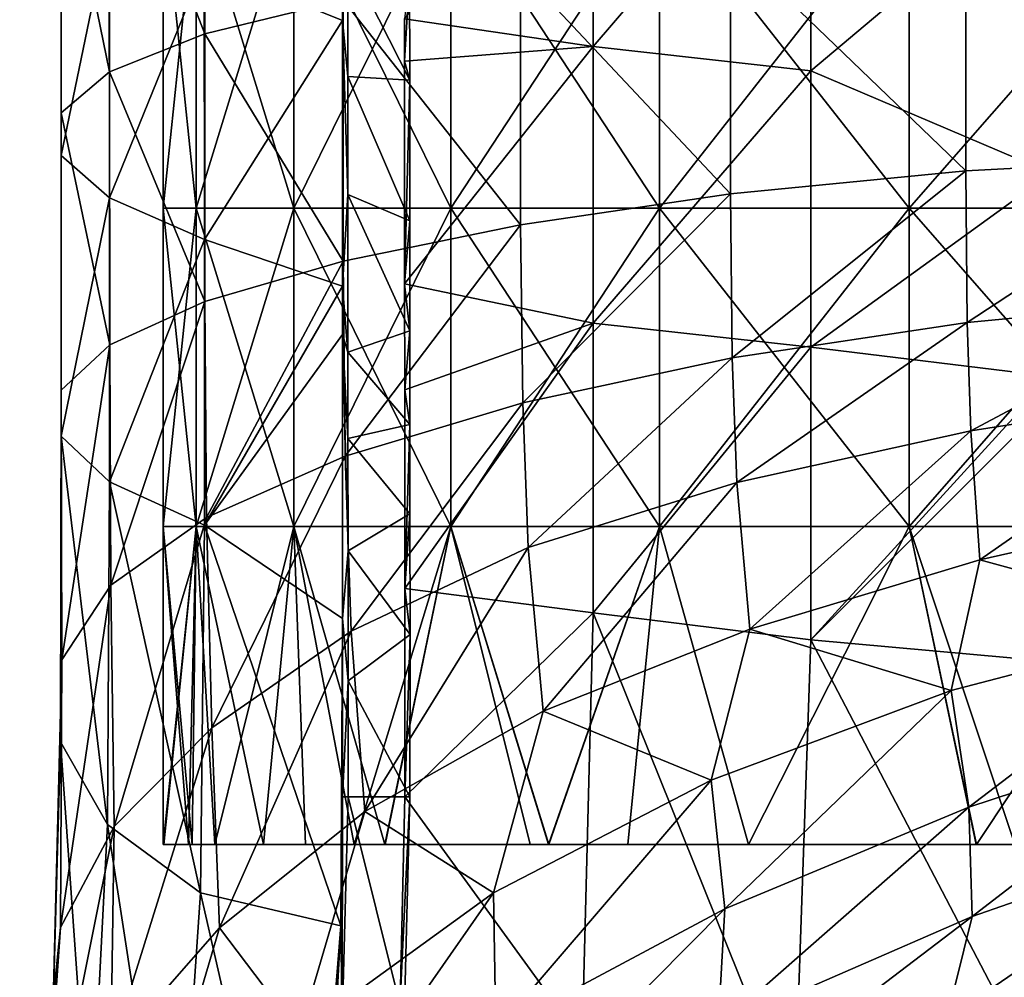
# Model space of a CAD drawing. Extents: x -65 to 803, y -691 to 80.
# Tile 51 of 256: x -43 to -14, y -184 to -156. Entities that reach past the tile are written whole.
import ezdxf

# ---------------------------------------------------------------- set-up
doc = ezdxf.new("R2010")
doc.units = 0
doc.header["$LTSCALE"] = 101.851852
for name, color, linetype in [('271', 7, 'CONTINUOUS'), ('276', 7, 'CONTINUOUS'), ('277', 7, 'CONTINUOUS'), ('280', 7, 'CONTINUOUS'), ('281', 7, 'CONTINUOUS'), ('292', 7, 'CONTINUOUS'), ('597', 7, 'CONTINUOUS'), ('599', 7, 'CONTINUOUS')]:
    doc.layers.add(name, color=color, linetype=linetype)

msp = doc.modelspace()

# ---------------------------------------------------------------- linework, layer by layer
at = {"layer": '271', "color": 7, "linetype": 'CONTINUOUS'}
for points in [[(-37.785, -153.947, -18.791), (-33.698, -147.012, -25.403), (-33.696, -155.605, -25.406), (-37.785, -153.947, -18.791)], [(-37.767, -147.56, 18.827), (-40.586, -148.798, 11.56), (-37.769, -155.995, 18.825), (-37.767, -147.56, 18.827)], [(-33.673, -155, 25.436), (-37.767, -147.56, 18.827), (-37.769, -155.995, 18.825), (-33.673, -155, 25.436)], [(-31.857, -155.552, -27.676), (-26.281, -148.142, -33.018), (-26.278, -156.37, -33.019), (-31.857, -155.552, -27.676)], [(-26.281, -148.142, -33.018), (-19.834, -148.863, -37.248), (-26.278, -156.37, -33.019), (-26.281, -148.142, -33.018)], [(-40.586, -148.798, 11.56), (-42.017, -150.115, 3.917), (-40.587, -157.12, 11.558), (-40.586, -148.798, 11.56)], [(-37.769, -155.995, 18.825), (-40.586, -148.798, 11.56), (-40.587, -157.12, 11.558), (-37.769, -155.995, 18.825)], [(-26.278, -156.37, -33.019), (-19.834, -148.863, -37.248), (-19.832, -157.091, -37.249), (-26.278, -156.37, -33.019)], [(-19.834, -148.863, -37.248), (-12.717, -151.102, -40.238), (-19.832, -157.091, -37.249), (-19.834, -148.863, -37.248)], [(-42.017, -150.115, 3.917), (-42.021, -151.443, -3.878), (-42.019, -158.34, 3.915), (-42.017, -150.115, 3.917)], [(-40.587, -157.12, 11.558), (-42.017, -150.115, 3.917), (-42.019, -158.34, 3.915), (-40.587, -157.12, 11.558)], [(-12.717, -151.102, -40.238), (-12.717, -160.123, -40.238), (-19.832, -157.091, -37.249), (-12.717, -151.102, -40.238)], [(-42.021, -151.443, -3.878), (-40.597, -152.725, -11.521), (-42.022, -159.6, -3.88), (-42.021, -151.443, -3.878)], [(-42.019, -158.34, 3.915), (-42.021, -151.443, -3.878), (-42.022, -159.6, -3.88), (-42.019, -158.34, 3.915)], [(-7.752, -152.465, 41.482), (-15.241, -152.777, 39.352), (-7.753, -159.657, 41.482), (-7.752, -152.465, 41.482)], [(-42.022, -159.6, -3.88), (-40.597, -152.725, -11.521), (-40.596, -160.853, -11.525), (-42.022, -159.6, -3.88)], [(-40.597, -152.725, -11.521), (-37.785, -153.947, -18.791), (-40.596, -160.853, -11.525), (-40.597, -152.725, -11.521)], [(-15.241, -152.777, 39.352), (-22.211, -153.344, 35.882), (-15.241, -160.056, 39.352), (-15.241, -152.777, 39.352)], [(-7.753, -159.657, 41.482), (-15.241, -152.777, 39.352), (-15.241, -160.056, 39.352), (-7.753, -159.657, 41.482)], [(-22.211, -153.344, 35.882), (-28.422, -154.111, 31.194), (-22.213, -160.737, 35.881), (-22.211, -153.344, 35.882)], [(-15.241, -160.056, 39.352), (-22.211, -153.344, 35.882), (-22.213, -160.737, 35.881), (-15.241, -160.056, 39.352)], [(-40.596, -160.853, -11.525), (-37.785, -153.947, -18.791), (-37.784, -162.085, -18.794), (-40.596, -160.853, -11.525)], [(-37.785, -153.947, -18.791), (-33.696, -155.605, -25.406), (-37.784, -162.085, -18.794), (-37.785, -153.947, -18.791)], [(-28.422, -154.111, 31.194), (-33.673, -155, 25.436), (-28.423, -161.649, 31.193), (-28.422, -154.111, 31.194)], [(-22.213, -160.737, 35.881), (-28.422, -154.111, 31.194), (-28.423, -161.649, 31.193), (-22.213, -160.737, 35.881)], [(-33.673, -155, 25.436), (-37.769, -155.995, 18.825), (-33.674, -162.725, 25.434), (-33.673, -155, 25.436)], [(-28.423, -161.649, 31.193), (-33.673, -155, 25.436), (-33.674, -162.725, 25.434), (-28.423, -161.649, 31.193)], [(-37.784, -162.085, -18.794), (-33.696, -155.605, -25.406), (-33.694, -163.467, -25.41), (-37.784, -162.085, -18.794)], [(-31.857, -155.552, -27.676), (-26.278, -156.37, -33.019), (-31.857, -156.802, -27.676), (-31.857, -155.552, -27.676)], [(-37.769, -155.995, 18.825), (-40.587, -157.12, 11.558), (-37.769, -163.92, 18.822), (-37.769, -155.995, 18.825)], [(-33.674, -162.725, 25.434), (-37.769, -155.995, 18.825), (-37.769, -163.92, 18.822), (-33.674, -162.725, 25.434)], [(-31.857, -156.802, -27.676), (-26.278, -156.37, -33.019), (-31.856, -163.4, -27.677), (-31.857, -156.802, -27.676)], [(-31.856, -163.4, -27.677), (-26.278, -156.37, -33.019), (-26.276, -164.567, -33.021), (-31.856, -163.4, -27.677)], [(-26.278, -156.37, -33.019), (-19.832, -157.091, -37.249), (-26.276, -164.567, -33.021), (-26.278, -156.37, -33.019)], [(-40.587, -157.12, 11.558), (-42.019, -158.34, 3.915), (-40.586, -165.206, 11.553), (-40.587, -157.12, 11.558)], [(-37.769, -163.92, 18.822), (-40.587, -157.12, 11.558), (-40.586, -165.206, 11.553), (-37.769, -163.92, 18.822)], [(-26.276, -164.567, -33.021), (-19.832, -157.091, -37.249), (-19.831, -165.276, -37.249), (-26.276, -164.567, -33.021)], [(-19.832, -157.091, -37.249), (-12.717, -160.123, -40.238), (-19.831, -165.276, -37.249), (-19.832, -157.091, -37.249)], [(-42.019, -158.34, 3.915), (-42.022, -159.6, -3.88), (-42.017, -166.546, 3.91), (-42.019, -158.34, 3.915)], [(-40.586, -165.206, 11.553), (-42.019, -158.34, 3.915), (-42.017, -166.546, 3.91), (-40.586, -165.206, 11.553)], [(-42.022, -159.6, -3.88), (-40.596, -160.853, -11.525), (-42.02, -167.914, -3.886), (-42.022, -159.6, -3.88)], [(-42.017, -166.546, 3.91), (-42.022, -159.6, -3.88), (-42.02, -167.914, -3.886), (-42.017, -166.546, 3.91)], [(-7.753, -159.657, 41.482), (-15.241, -160.056, 39.352), (-15.203, -164.541, 39.366), (-7.753, -159.657, 41.482)], [(-7.732, -163.829, 41.485), (-7.753, -159.657, 41.482), (-15.203, -164.541, 39.366), (-7.732, -163.829, 41.485)], [(-15.241, -160.056, 39.352), (-22.213, -160.737, 35.881), (-22.159, -165.589, 35.913), (-15.241, -160.056, 39.352)], [(-15.203, -164.541, 39.366), (-15.241, -160.056, 39.352), (-22.159, -165.589, 35.913), (-15.203, -164.541, 39.366)], [(-12.717, -160.123, -40.238), (-12.717, -166.141, -40.239), (-19.831, -165.276, -37.249), (-12.717, -160.123, -40.238)], [(-42.02, -167.914, -3.886), (-40.596, -160.853, -11.525), (-40.594, -169.259, -11.53), (-42.02, -167.914, -3.886)], [(-40.596, -160.853, -11.525), (-37.784, -162.085, -18.794), (-40.594, -169.259, -11.53), (-40.596, -160.853, -11.525)], [(-22.213, -160.737, 35.881), (-28.423, -161.649, 31.193), (-28.36, -166.921, 31.248), (-22.213, -160.737, 35.881)], [(-22.159, -165.589, 35.913), (-22.213, -160.737, 35.881), (-28.36, -166.921, 31.248), (-22.159, -165.589, 35.913)], [(-28.423, -161.649, 31.193), (-33.674, -162.725, 25.434), (-33.611, -168.506, 25.517), (-28.423, -161.649, 31.193)], [(-28.36, -166.921, 31.248), (-28.423, -161.649, 31.193), (-33.611, -168.506, 25.517), (-28.36, -166.921, 31.248)], [(-40.594, -169.259, -11.53), (-37.784, -162.085, -18.794), (-37.781, -170.543, -18.799), (-40.594, -169.259, -11.53)], [(-37.784, -162.085, -18.794), (-33.694, -163.467, -25.41), (-37.781, -170.543, -18.799), (-37.784, -162.085, -18.794)], [(-33.674, -162.725, 25.434), (-37.769, -163.92, 18.822), (-37.716, -170.313, 18.934), (-33.674, -162.725, 25.434)], [(-33.611, -168.506, 25.517), (-33.674, -162.725, 25.434), (-37.716, -170.313, 18.934), (-33.611, -168.506, 25.517)], [(-37.781, -170.543, -18.799), (-33.694, -163.467, -25.41), (-33.693, -164.903, -25.41), (-37.781, -170.543, -18.799)], [(-31.856, -163.4, -27.677), (-26.276, -164.567, -33.021), (-31.854, -166.539, -27.68), (-31.856, -163.4, -27.677)], [(-37.769, -163.92, 18.822), (-40.586, -165.206, 11.553), (-40.549, -172.32, 11.695), (-37.769, -163.92, 18.822)], [(-37.716, -170.313, 18.934), (-37.769, -163.92, 18.822), (-40.549, -172.32, 11.695), (-37.716, -170.313, 18.934)], [(-7.732, -163.829, 41.485), (-15.203, -164.541, 39.366), (-15.101, -167.756, 39.405), (-7.732, -163.829, 41.485)], [(-7.678, -166.584, 41.495), (-7.732, -163.829, 41.485), (-15.101, -167.756, 39.405), (-7.678, -166.584, 41.495)], [(-26.276, -164.567, -33.021), (-31.845, -172.419, -27.689), (-31.854, -166.539, -27.68), (-26.276, -164.567, -33.021)], [(-26.272, -173.137, -33.023), (-31.845, -172.419, -27.689), (-26.276, -164.567, -33.021), (-26.272, -173.137, -33.023)], [(-26.272, -173.137, -33.023), (-26.276, -164.567, -33.021), (-19.831, -165.276, -37.249), (-26.272, -173.137, -33.023)], [(-15.203, -164.541, 39.366), (-22.159, -165.589, 35.913), (-22.022, -169.284, 35.999), (-15.203, -164.541, 39.366)], [(-15.101, -167.756, 39.405), (-15.203, -164.541, 39.366), (-22.022, -169.284, 35.999), (-15.101, -167.756, 39.405)], [(-33.69, -173.309, -25.414), (-37.781, -170.543, -18.799), (-33.693, -164.903, -25.41), (-33.69, -173.309, -25.414)], [(-40.586, -165.206, 11.553), (-42.017, -166.546, 3.91), (-42.003, -174.527, 4.076), (-40.586, -165.206, 11.553)], [(-40.549, -172.32, 11.695), (-40.586, -165.206, 11.553), (-42.003, -174.527, 4.076), (-40.549, -172.32, 11.695)], [(-19.829, -173.942, -37.25), (-26.272, -173.137, -33.023), (-19.831, -165.276, -37.249), (-19.829, -173.942, -37.25)], [(-12.717, -166.141, -40.239), (-19.829, -173.942, -37.25), (-19.831, -165.276, -37.249), (-12.717, -166.141, -40.239)], [(-22.159, -165.589, 35.913), (-28.36, -166.921, 31.248), (-28.201, -171.207, 31.394), (-22.159, -165.589, 35.913)], [(-22.022, -169.284, 35.999), (-22.159, -165.589, 35.913), (-28.201, -171.207, 31.394), (-22.022, -169.284, 35.999)], [(-19.829, -173.942, -37.25), (-12.717, -166.141, -40.239), (-12.717, -166.82, -40.238), (-19.829, -173.942, -37.25)], [(-42.017, -166.546, 3.91), (-42.02, -167.914, -3.886), (-42.037, -176.963, -3.699), (-42.017, -166.546, 3.91)], [(-42.003, -174.527, 4.076), (-42.017, -166.546, 3.91), (-42.037, -176.963, -3.699), (-42.003, -174.527, 4.076)], [(-7.678, -166.584, 41.495), (-15.101, -167.756, 39.405), (-14.831, -171.566, 39.51), (-7.678, -166.584, 41.495)], [(-7.54, -169.926, 41.523), (-7.678, -166.584, 41.495), (-14.831, -171.566, 39.51), (-7.54, -169.926, 41.523)], [(-28.36, -166.921, 31.248), (-33.611, -168.506, 25.517), (-33.441, -173.682, 25.731), (-28.36, -166.921, 31.248)], [(-28.201, -171.207, 31.394), (-28.36, -166.921, 31.248), (-33.441, -173.682, 25.731), (-28.201, -171.207, 31.394)], [(-12.717, -174.58, -40.239), (-19.829, -173.942, -37.25), (-12.717, -166.82, -40.238), (-12.717, -174.58, -40.239)], [(-15.101, -167.756, 39.405), (-22.022, -169.284, 35.999), (-21.635, -173.62, 36.22), (-15.101, -167.756, 39.405)], [(-14.831, -171.566, 39.51), (-15.101, -167.756, 39.405), (-21.635, -173.62, 36.22), (-14.831, -171.566, 39.51)], [(-42.037, -176.963, -3.699), (-42.02, -167.914, -3.886), (-40.654, -179.41, -11.328), (-42.037, -176.963, -3.699)], [(-42.02, -167.914, -3.886), (-40.594, -169.259, -11.53), (-40.654, -179.41, -11.328), (-42.02, -167.914, -3.886)], [(-33.611, -168.506, 25.517), (-37.716, -170.313, 18.934), (-37.559, -176.54, 19.222), (-33.611, -168.506, 25.517)], [(-33.441, -173.682, 25.731), (-33.611, -168.506, 25.517), (-37.559, -176.54, 19.222), (-33.441, -173.682, 25.731)], [(-40.654, -179.41, -11.328), (-40.594, -169.259, -11.53), (-37.9, -181.433, -18.582), (-40.654, -179.41, -11.328)], [(-40.594, -169.259, -11.53), (-37.781, -170.543, -18.799), (-37.9, -181.433, -18.582), (-40.594, -169.259, -11.53)], [(-22.022, -169.284, 35.999), (-28.201, -171.207, 31.394), (-27.751, -176.05, 31.777), (-22.022, -169.284, 35.999)], [(-21.635, -173.62, 36.22), (-22.022, -169.284, 35.999), (-27.751, -176.05, 31.777), (-21.635, -173.62, 36.22)], [(-7.54, -169.926, 41.523), (-14.831, -171.566, 39.51), (-7.999, -173.433, 41.443), (-7.54, -169.926, 41.523)], [(-37.716, -170.313, 18.934), (-40.549, -172.32, 11.695), (-40.457, -179.463, 12.064), (-37.716, -170.313, 18.934)], [(-37.559, -176.54, 19.222), (-37.716, -170.313, 18.934), (-40.457, -179.463, 12.064), (-37.559, -176.54, 19.222)], [(-37.9, -181.433, -18.582), (-37.781, -170.543, -18.799), (-33.744, -182.403, -25.356), (-37.9, -181.433, -18.582)], [(-37.781, -170.543, -18.799), (-33.69, -173.309, -25.414), (-33.744, -182.403, -25.356), (-37.781, -170.543, -18.799)], [(-28.201, -171.207, 31.394), (-33.441, -173.682, 25.731), (-33.037, -179.026, 26.327), (-28.201, -171.207, 31.394)], [(-27.751, -176.05, 31.777), (-28.201, -171.207, 31.394), (-33.037, -179.026, 26.327), (-27.751, -176.05, 31.777)], [(-14.831, -171.566, 39.51), (-21.635, -173.62, 36.22), (-15.682, -175.444, 39.179), (-14.831, -171.566, 39.51)], [(-7.999, -173.433, 41.443), (-14.831, -171.566, 39.51), (-15.682, -175.444, 39.179), (-7.999, -173.433, 41.443)], [(-40.549, -172.32, 11.695), (-42.003, -174.527, 4.076), (-42.043, -182.455, 4.55), (-40.549, -172.32, 11.695)], [(-40.457, -179.463, 12.064), (-40.549, -172.32, 11.695), (-42.043, -182.455, 4.55), (-40.457, -179.463, 12.064)], [(-31.845, -172.419, -27.689), (-26.272, -173.137, -33.023), (-31.85, -178.588, -27.686), (-31.845, -172.419, -27.689)], [(-33.744, -182.403, -25.356), (-33.69, -173.309, -25.414), (-33.69, -178.591, -25.417), (-33.744, -182.403, -25.356)], [(-31.85, -178.588, -27.686), (-26.272, -173.137, -33.023), (-26.596, -185.824, -32.737), (-31.85, -178.588, -27.686)], [(-26.596, -185.824, -32.737), (-26.272, -173.137, -33.023), (-20.32, -187.956, -36.907), (-26.596, -185.824, -32.737)], [(-26.272, -173.137, -33.023), (-19.829, -173.942, -37.25), (-20.32, -187.956, -36.907), (-26.272, -173.137, -33.023)], [(-33.441, -173.682, 25.731), (-37.559, -176.54, 19.222), (-37.334, -182.465, 20.092), (-33.441, -173.682, 25.731)], [(-33.037, -179.026, 26.327), (-33.441, -173.682, 25.731), (-37.334, -182.465, 20.092), (-33.037, -179.026, 26.327)], [(-21.635, -173.62, 36.22), (-27.751, -176.05, 31.777), (-22.782, -178.096, 35.483), (-21.635, -173.62, 36.22)], [(-15.682, -175.444, 39.179), (-21.635, -173.62, 36.22), (-22.782, -178.096, 35.483), (-15.682, -175.444, 39.179)], [(-7.999, -173.433, 41.443), (-15.682, -175.444, 39.179), (-15.153, -178.898, 39.368), (-7.999, -173.433, 41.443)], [(-7.646, -176.426, 41.468), (-7.999, -173.433, 41.443), (-15.153, -178.898, 39.368), (-7.646, -176.426, 41.468)], [(-20.32, -187.956, -36.907), (-19.829, -173.942, -37.25), (-12.966, -187.084, -40.082), (-20.32, -187.956, -36.907)], [(-19.829, -173.942, -37.25), (-12.717, -174.58, -40.239), (-12.966, -187.084, -40.082), (-19.829, -173.942, -37.25)], [(-42.003, -174.527, 4.076), (-42.037, -176.963, -3.699), (-42.288, -185.82, -3.07), (-42.003, -174.527, 4.076)], [(-42.043, -182.455, 4.55), (-42.003, -174.527, 4.076), (-42.288, -185.82, -3.07), (-42.043, -182.455, 4.55)], [(-15.682, -175.444, 39.179), (-22.782, -178.096, 35.483), (-22.381, -181.907, 36.072), (-15.682, -175.444, 39.179)], [(-15.153, -178.898, 39.368), (-15.682, -175.444, 39.179), (-22.381, -181.907, 36.072), (-15.153, -178.898, 39.368)], [(-27.751, -176.05, 31.777), (-33.037, -179.026, 26.327), (-29.223, -181.432, 30.603), (-27.751, -176.05, 31.777)], [(-22.782, -178.096, 35.483), (-27.751, -176.05, 31.777), (-29.223, -181.432, 30.603), (-22.782, -178.096, 35.483)], [(-37.559, -176.54, 19.222), (-40.457, -179.463, 12.064), (-40.552, -186.138, 13.27), (-37.559, -176.54, 19.222)], [(-37.334, -182.465, 20.092), (-37.559, -176.54, 19.222), (-40.552, -186.138, 13.27), (-37.334, -182.465, 20.092)], [(-7.646, -176.426, 41.468), (-15.153, -178.898, 39.368), (-15.059, -182.129, 39.766), (-7.646, -176.426, 41.468)], [(-7.526, -179.506, 41.57), (-7.646, -176.426, 41.468), (-15.059, -182.129, 39.766), (-7.526, -179.506, 41.57)], [(-42.288, -185.82, -3.07), (-42.037, -176.963, -3.699), (-41.167, -189.391, -10.509), (-42.288, -185.82, -3.07)], [(-42.037, -176.963, -3.699), (-40.654, -179.41, -11.328), (-41.167, -189.391, -10.509), (-42.037, -176.963, -3.699)], [(-22.782, -178.096, 35.483), (-29.223, -181.432, 30.603), (-29.152, -185.528, 31.78), (-22.782, -178.096, 35.483)], [(-22.381, -181.907, 36.072), (-22.782, -178.096, 35.483), (-29.152, -185.528, 31.78), (-22.381, -181.907, 36.072)], [(-31.988, -184.639, -27.538), (-31.85, -178.588, -27.686), (-26.596, -185.824, -32.737), (-31.988, -184.639, -27.538)], [(-15.153, -178.898, 39.368), (-22.381, -181.907, 36.072), (-22.574, -185.409, 36.936), (-15.153, -178.898, 39.368)], [(-15.059, -182.129, 39.766), (-15.153, -178.898, 39.368), (-22.574, -185.409, 36.936), (-15.059, -182.129, 39.766)], [(-33.037, -179.026, 26.327), (-37.334, -182.465, 20.092), (-34.967, -185.596, 24.829), (-33.037, -179.026, 26.327)], [(-29.223, -181.432, 30.603), (-33.037, -179.026, 26.327), (-34.967, -185.596, 24.829), (-29.223, -181.432, 30.603)], [(-40.457, -179.463, 12.064), (-42.043, -182.455, 4.55), (-42.563, -190, 6.134), (-40.457, -179.463, 12.064)], [(-40.552, -186.138, 13.27), (-40.457, -179.463, 12.064), (-42.563, -190, 6.134), (-40.552, -186.138, 13.27)], [(-41.167, -189.391, -10.509), (-40.654, -179.41, -11.328), (-38.648, -192.449, -17.598), (-41.167, -189.391, -10.509)], [(-40.654, -179.41, -11.328), (-37.9, -181.433, -18.582), (-38.648, -192.449, -17.598), (-40.654, -179.41, -11.328)], [(-7.526, -179.506, 41.57), (-15.059, -182.129, 39.766), (-15.81, -185.159, 40.555), (-7.526, -179.506, 41.57)], [(-7.882, -182.395, 41.947), (-7.526, -179.506, 41.57), (-15.81, -185.159, 40.555), (-7.882, -182.395, 41.947)], [(-38.648, -192.449, -17.598), (-37.9, -181.433, -18.582), (-34.758, -195.17, -24.145), (-38.648, -192.449, -17.598)], [(-37.9, -181.433, -18.582), (-33.744, -182.403, -25.356), (-34.758, -195.17, -24.145), (-37.9, -181.433, -18.582)], [(-29.223, -181.432, 30.603), (-34.967, -185.596, 24.829), (-35.295, -190.132, 26.688), (-29.223, -181.432, 30.603)], [(-29.152, -185.528, 31.78), (-29.223, -181.432, 30.603), (-35.295, -190.132, 26.688), (-29.152, -185.528, 31.78)], [(-22.381, -181.907, 36.072), (-29.152, -185.528, 31.78), (-29.777, -189.371, 33.23), (-22.381, -181.907, 36.072)], [(-22.574, -185.409, 36.936), (-22.381, -181.907, 36.072), (-29.777, -189.371, 33.23), (-22.574, -185.409, 36.936)], [(-15.059, -182.129, 39.766), (-22.574, -185.409, 36.936), (-23.787, -188.782, 38.14), (-15.059, -182.129, 39.766)], [(-15.81, -185.159, 40.555), (-15.059, -182.129, 39.766), (-23.787, -188.782, 38.14), (-15.81, -185.159, 40.555)], [(-34.758, -195.17, -24.145), (-33.744, -182.403, -25.356), (-34.056, -188.337, -24.999), (-34.758, -195.17, -24.145)], [(-7.882, -182.395, 41.947), (-15.81, -185.159, 40.555), (-8.816, -185.15, 42.873), (-7.882, -182.395, 41.947)], [(-42.043, -182.455, 4.55), (-42.288, -185.82, -3.07), (-43.249, -194.272, -1.098), (-42.043, -182.455, 4.55)], [(-42.563, -190, 6.134), (-42.043, -182.455, 4.55), (-43.249, -194.272, -1.098), (-42.563, -190, 6.134)], [(-37.334, -182.465, 20.092), (-40.552, -186.138, 13.27), (-39.655, -190.327, 18.333), (-37.334, -182.465, 20.092)], [(-34.967, -185.596, 24.829), (-37.334, -182.465, 20.092), (-39.655, -190.327, 18.333), (-34.967, -185.596, 24.829)]]:
    msp.add_3dface(points, dxfattribs=at)
at = {"layer": '276', "color": 7, "linetype": 'CONTINUOUS'}
for points in [[(-31.85, -178.588, -27.686), (-31.988, -184.639, -27.538), (-31.699, -178.588, -27.555), (-31.85, -178.588, -27.686)], [(-31.699, -178.588, -27.555), (-31.988, -184.639, -27.538), (-31.866, -185.242, -27.375), (-31.699, -178.588, -27.555)]]:
    msp.add_3dface(points, dxfattribs=at)
at = {"layer": '277', "color": 7, "linetype": 'CONTINUOUS'}
for points in [[(-31.857, -155.552, -27.676), (-31.857, -156.802, -27.676), (-31.707, -154.309, -27.544), (-31.857, -155.552, -27.676)], [(-31.707, -154.309, -27.544), (-31.857, -156.802, -27.676), (-31.706, -157.37, -27.545), (-31.707, -154.309, -27.544)], [(-31.857, -156.802, -27.676), (-31.856, -163.4, -27.677), (-31.706, -157.37, -27.545), (-31.857, -156.802, -27.676)], [(-31.706, -157.37, -27.545), (-31.856, -163.4, -27.677), (-31.706, -161.534, -27.545), (-31.706, -157.37, -27.545)], [(-31.706, -161.534, -27.545), (-31.856, -163.4, -27.677), (-31.705, -164.791, -27.546), (-31.706, -161.534, -27.545)], [(-31.856, -163.4, -27.677), (-31.854, -166.539, -27.68), (-31.705, -164.791, -27.546), (-31.856, -163.4, -27.677)], [(-31.705, -164.791, -27.546), (-31.854, -166.539, -27.68), (-31.702, -167.564, -27.55), (-31.705, -164.791, -27.546)], [(-31.854, -166.539, -27.68), (-31.845, -172.419, -27.689), (-31.702, -167.564, -27.55), (-31.854, -166.539, -27.68)], [(-31.702, -167.564, -27.55), (-31.845, -172.419, -27.689), (-31.697, -170.207, -27.555), (-31.702, -167.564, -27.55)], [(-31.697, -170.207, -27.555), (-31.845, -172.419, -27.689), (-31.692, -173.783, -27.56), (-31.697, -170.207, -27.555)], [(-31.845, -172.419, -27.689), (-31.85, -178.588, -27.686), (-31.692, -173.783, -27.56), (-31.845, -172.419, -27.689)], [(-31.85, -178.588, -27.686), (-31.699, -178.588, -27.555), (-31.692, -173.783, -27.56), (-31.85, -178.588, -27.686)]]:
    msp.add_3dface(points, dxfattribs=at)
at = {"layer": '280', "color": 7, "linetype": 'CONTINUOUS'}
for points in [[(-33.696, -155.605, -25.406), (-33.698, -147.012, -25.403), (-33.536, -153.743, -25.285), (-33.696, -155.605, -25.406)], [(-33.535, -157.258, -25.286), (-33.696, -155.605, -25.406), (-33.536, -153.743, -25.285), (-33.535, -157.258, -25.286)], [(-33.694, -163.467, -25.41), (-33.696, -155.605, -25.406), (-33.534, -160.751, -25.288), (-33.694, -163.467, -25.41)], [(-33.534, -160.751, -25.288), (-33.696, -155.605, -25.406), (-33.535, -157.258, -25.286), (-33.534, -160.751, -25.288)], [(-33.533, -165.425, -25.29), (-33.694, -163.467, -25.41), (-33.534, -160.751, -25.288), (-33.533, -165.425, -25.29)], [(-33.693, -164.903, -25.41), (-33.694, -163.467, -25.41), (-33.533, -165.425, -25.29), (-33.693, -164.903, -25.41)], [(-33.69, -173.309, -25.414), (-33.693, -164.903, -25.41), (-33.531, -171.302, -25.292), (-33.69, -173.309, -25.414)], [(-33.531, -171.302, -25.292), (-33.693, -164.903, -25.41), (-33.532, -167.981, -25.291), (-33.531, -171.302, -25.292)], [(-33.532, -167.981, -25.291), (-33.693, -164.903, -25.41), (-33.533, -165.425, -25.29), (-33.532, -167.981, -25.291)], [(-33.529, -175.156, -25.294), (-33.69, -173.309, -25.414), (-33.531, -171.302, -25.292), (-33.529, -175.156, -25.294)], [(-33.69, -178.591, -25.417), (-33.69, -173.309, -25.414), (-33.529, -175.156, -25.294), (-33.69, -178.591, -25.417)], [(-33.53, -178.591, -25.296), (-33.69, -178.591, -25.417), (-33.529, -175.156, -25.294), (-33.53, -178.591, -25.296)]]:
    msp.add_3dface(points, dxfattribs=at)
at = {"layer": '281', "color": 7, "linetype": 'CONTINUOUS'}
for points in [[(-33.744, -182.403, -25.356), (-33.69, -178.591, -25.417), (-33.702, -185.298, -25.101), (-33.744, -182.403, -25.356)], [(-33.69, -178.591, -25.417), (-33.53, -178.591, -25.296), (-33.702, -185.298, -25.101), (-33.69, -178.591, -25.417)], [(-34.056, -188.337, -24.999), (-33.744, -182.403, -25.356), (-33.702, -185.298, -25.101), (-34.056, -188.337, -24.999)]]:
    msp.add_3dface(points, dxfattribs=at)
at = {"layer": '292', "color": 7, "linetype": 'CONTINUOUS'}
for points in [[(-31.707, -154.309, -27.544), (-31.706, -157.37, -27.545), (-33.536, -153.743, -25.285), (-31.707, -154.309, -27.544)], [(-31.706, -157.37, -27.545), (-33.535, -157.258, -25.286), (-33.536, -153.743, -25.285), (-31.706, -157.37, -27.545)], [(-31.706, -157.37, -27.545), (-31.706, -161.534, -27.545), (-33.535, -157.258, -25.286), (-31.706, -157.37, -27.545)], [(-31.706, -161.534, -27.545), (-33.534, -160.751, -25.288), (-33.535, -157.258, -25.286), (-31.706, -161.534, -27.545)], [(-31.706, -161.534, -27.545), (-31.705, -164.791, -27.546), (-33.534, -160.751, -25.288), (-31.706, -161.534, -27.545)], [(-31.705, -164.791, -27.546), (-33.533, -165.425, -25.29), (-33.534, -160.751, -25.288), (-31.705, -164.791, -27.546)], [(-31.705, -164.791, -27.546), (-31.702, -167.564, -27.55), (-33.533, -165.425, -25.29), (-31.705, -164.791, -27.546)], [(-31.702, -167.564, -27.55), (-33.532, -167.981, -25.291), (-33.533, -165.425, -25.29), (-31.702, -167.564, -27.55)], [(-31.702, -167.564, -27.55), (-31.697, -170.207, -27.555), (-33.532, -167.981, -25.291), (-31.702, -167.564, -27.55)], [(-31.697, -170.207, -27.555), (-33.531, -171.302, -25.292), (-33.532, -167.981, -25.291), (-31.697, -170.207, -27.555)], [(-31.697, -170.207, -27.555), (-31.692, -173.783, -27.56), (-33.531, -171.302, -25.292), (-31.697, -170.207, -27.555)], [(-31.692, -173.783, -27.56), (-33.529, -175.156, -25.294), (-33.531, -171.302, -25.292), (-31.692, -173.783, -27.56)], [(-31.692, -173.783, -27.56), (-31.699, -178.588, -27.555), (-33.529, -175.156, -25.294), (-31.692, -173.783, -27.56)], [(-31.699, -178.588, -27.555), (-33.53, -178.591, -25.296), (-33.529, -175.156, -25.294), (-31.699, -178.588, -27.555)], [(-33.53, -178.591, -25.296), (-31.866, -185.242, -27.375), (-33.702, -185.298, -25.101), (-33.53, -178.591, -25.296)], [(-31.699, -178.588, -27.555), (-31.866, -185.242, -27.375), (-33.53, -178.591, -25.296), (-31.699, -178.588, -27.555)]]:
    msp.add_3dface(points, dxfattribs=at)
at = {"layer": '597', "linetype": 'CONTINUOUS'}
for points in [[(-38.022, -161.161, -8.678), (-39, -161.161), (-38.022, -151.737, -8.678), (-38.022, -161.161, -8.678)], [(-39, -161.161), (-38.022, -161.161, 8.678), (-39, -151.737), (-39, -161.161)], [(-38.022, -151.737, -8.678), (-39, -161.161), (-39, -151.737), (-38.022, -151.737, -8.678)], [(-39, -151.737), (-38.022, -161.161, 8.678), (-38.022, -151.737, 8.678), (-39, -151.737)], [(-35.138, -161.161, -16.921), (-38.022, -161.161, -8.678), (-35.138, -151.737, -16.921), (-35.138, -161.161, -16.921)], [(-35.138, -151.737, -16.921), (-38.022, -161.161, -8.678), (-38.022, -151.737, -8.678), (-35.138, -151.737, -16.921)], [(-38.022, -161.161, 8.678), (-35.138, -161.161, 16.921), (-38.022, -151.737, 8.678), (-38.022, -161.161, 8.678)], [(-38.022, -151.737, 8.678), (-35.138, -161.161, 16.921), (-35.138, -151.737, 16.921), (-38.022, -151.737, 8.678)], [(-30.491, -161.161, -24.316), (-35.138, -161.161, -16.921), (-30.491, -151.737, -24.316), (-30.491, -161.161, -24.316)], [(-30.491, -151.737, -24.316), (-35.138, -161.161, -16.921), (-35.138, -151.737, -16.921), (-30.491, -151.737, -24.316)], [(-35.138, -161.161, 16.921), (-30.491, -161.161, 24.316), (-35.138, -151.737, 16.921), (-35.138, -161.161, 16.921)], [(-35.138, -151.737, 16.921), (-30.491, -161.161, 24.316), (-30.491, -151.737, 24.316), (-35.138, -151.737, 16.921)], [(-24.316, -161.161, -30.491), (-30.491, -161.161, -24.316), (-24.316, -151.737, -30.491), (-24.316, -161.161, -30.491)], [(-24.316, -151.737, -30.491), (-30.491, -161.161, -24.316), (-30.491, -151.737, -24.316), (-24.316, -151.737, -30.491)], [(-30.491, -161.161, 24.316), (-24.316, -161.161, 30.491), (-30.491, -151.737, 24.316), (-30.491, -161.161, 24.316)], [(-30.491, -151.737, 24.316), (-24.316, -161.161, 30.491), (-24.316, -151.737, 30.491), (-30.491, -151.737, 24.316)], [(-16.921, -161.161, -35.138), (-24.316, -161.161, -30.491), (-16.921, -151.737, -35.138), (-16.921, -161.161, -35.138)], [(-16.921, -151.737, -35.138), (-24.316, -161.161, -30.491), (-24.316, -151.737, -30.491), (-16.921, -151.737, -35.138)], [(-24.316, -161.161, 30.491), (-16.921, -161.161, 35.138), (-24.316, -151.737, 30.491), (-24.316, -161.161, 30.491)], [(-24.316, -151.737, 30.491), (-16.921, -161.161, 35.138), (-16.921, -151.737, 35.138), (-24.316, -151.737, 30.491)], [(-8.678, -161.161, -38.022), (-16.921, -161.161, -35.138), (-8.678, -151.737, -38.022), (-8.678, -161.161, -38.022)], [(-8.678, -151.737, -38.022), (-16.921, -161.161, -35.138), (-16.921, -151.737, -35.138), (-8.678, -151.737, -38.022)], [(-16.921, -161.161, 35.138), (-8.678, -161.161, 38.022), (-16.921, -151.737, 35.138), (-16.921, -161.161, 35.138)], [(-16.921, -151.737, 35.138), (-8.678, -161.161, 38.022), (-8.678, -151.737, 38.022), (-16.921, -151.737, 35.138)], [(-38.022, -170.585, -8.678), (-39, -170.585), (-38.022, -161.161, -8.678), (-38.022, -170.585, -8.678)], [(-39, -170.585), (-38.022, -170.585, 8.678), (-39, -161.161), (-39, -170.585)], [(-38.022, -161.161, -8.678), (-39, -170.585), (-39, -161.161), (-38.022, -161.161, -8.678)], [(-39, -161.161), (-38.022, -170.585, 8.678), (-38.022, -161.161, 8.678), (-39, -161.161)], [(-35.138, -170.585, -16.921), (-38.022, -170.585, -8.678), (-35.138, -161.161, -16.921), (-35.138, -170.585, -16.921)], [(-35.138, -161.161, -16.921), (-38.022, -170.585, -8.678), (-38.022, -161.161, -8.678), (-35.138, -161.161, -16.921)], [(-38.022, -170.585, 8.678), (-35.138, -170.585, 16.921), (-38.022, -161.161, 8.678), (-38.022, -170.585, 8.678)], [(-38.022, -161.161, 8.678), (-35.138, -170.585, 16.921), (-35.138, -161.161, 16.921), (-38.022, -161.161, 8.678)], [(-30.491, -170.585, -24.316), (-35.138, -170.585, -16.921), (-30.491, -161.161, -24.316), (-30.491, -170.585, -24.316)], [(-30.491, -161.161, -24.316), (-35.138, -170.585, -16.921), (-35.138, -161.161, -16.921), (-30.491, -161.161, -24.316)], [(-35.138, -170.585, 16.921), (-30.491, -170.585, 24.316), (-35.138, -161.161, 16.921), (-35.138, -170.585, 16.921)], [(-35.138, -161.161, 16.921), (-30.491, -170.585, 24.316), (-30.491, -161.161, 24.316), (-35.138, -161.161, 16.921)], [(-24.316, -170.585, -30.491), (-30.491, -170.585, -24.316), (-24.316, -161.161, -30.491), (-24.316, -170.585, -30.491)], [(-24.316, -161.161, -30.491), (-30.491, -170.585, -24.316), (-30.491, -161.161, -24.316), (-24.316, -161.161, -30.491)], [(-30.491, -170.585, 24.316), (-24.316, -170.585, 30.491), (-30.491, -161.161, 24.316), (-30.491, -170.585, 24.316)], [(-30.491, -161.161, 24.316), (-24.316, -170.585, 30.491), (-24.316, -161.161, 30.491), (-30.491, -161.161, 24.316)], [(-16.921, -170.585, -35.138), (-24.316, -170.585, -30.491), (-16.921, -161.161, -35.138), (-16.921, -170.585, -35.138)], [(-16.921, -161.161, -35.138), (-24.316, -170.585, -30.491), (-24.316, -161.161, -30.491), (-16.921, -161.161, -35.138)], [(-24.316, -170.585, 30.491), (-16.921, -170.585, 35.138), (-24.316, -161.161, 30.491), (-24.316, -170.585, 30.491)], [(-24.316, -161.161, 30.491), (-16.921, -170.585, 35.138), (-16.921, -161.161, 35.138), (-24.316, -161.161, 30.491)], [(-8.678, -170.585, -38.022), (-16.921, -170.585, -35.138), (-8.678, -161.161, -38.022), (-8.678, -170.585, -38.022)], [(-8.678, -161.161, -38.022), (-16.921, -170.585, -35.138), (-16.921, -161.161, -35.138), (-8.678, -161.161, -38.022)], [(-16.921, -170.585, 35.138), (-8.678, -170.585, 38.022), (-16.921, -161.161, 35.138), (-16.921, -170.585, 35.138)], [(-16.921, -161.161, 35.138), (-8.678, -170.585, 38.022), (-8.678, -161.161, 38.022), (-16.921, -161.161, 35.138)], [(-39, -170.585), (-38.022, -170.585, -8.678), (-39, -180, -0.002), (-39, -170.585)], [(-39, -180, -0.002), (-38.022, -170.585, -8.678), (-38.978, -180, -1.322), (-39, -180, -0.002)], [(-38.022, -170.585, 8.678), (-39, -170.585), (-38.144, -180, 8.125), (-38.022, -170.585, 8.678)], [(-38.144, -180, 8.125), (-39, -170.585), (-38.251, -180, 7.606), (-38.144, -180, 8.125)], [(-38.251, -180, 7.606), (-39, -170.585), (-39, -180, -0.002), (-38.251, -180, 7.606)], [(-38.978, -180, -1.322), (-38.022, -170.585, -8.678), (-38.25, -180, -7.613), (-38.978, -180, -1.322)], [(-38.25, -180, -7.613), (-38.022, -170.585, -8.678), (-37.477, -180, -10.791), (-38.25, -180, -7.613)], [(-36.035, -180, 14.915), (-38.022, -170.585, 8.678), (-38.144, -180, 8.125), (-36.035, -180, 14.915)], [(-38.022, -170.585, -8.678), (-35.138, -170.585, -16.921), (-37.477, -180, -10.791), (-38.022, -170.585, -8.678)], [(-35.138, -170.585, 16.921), (-38.022, -170.585, 8.678), (-36.035, -180, 14.915), (-35.138, -170.585, 16.921)], [(-37.477, -180, -10.791), (-35.138, -170.585, -16.921), (-36.031, -180, -14.924), (-37.477, -180, -10.791)], [(-34.794, -180, 17.618), (-35.138, -170.585, 16.921), (-36.035, -180, 14.915), (-34.794, -180, 17.618)], [(-36.031, -180, -14.924), (-35.138, -170.585, -16.921), (-33.346, -180, -20.225), (-36.031, -180, -14.924)], [(-35.138, -170.585, -16.921), (-30.491, -170.585, -24.316), (-33.346, -180, -20.225), (-35.138, -170.585, -16.921)], [(-30.491, -170.585, 24.316), (-35.138, -170.585, 16.921), (-32.438, -180, 21.651), (-30.491, -170.585, 24.316)], [(-32.438, -180, 21.651), (-35.138, -170.585, 16.921), (-34.794, -180, 17.618), (-32.438, -180, 21.651)], [(-33.346, -180, -20.225), (-30.491, -170.585, -24.316), (-32.43, -180, -21.663), (-33.346, -180, -20.225)], [(-28.138, -180, 27.004), (-30.491, -170.585, 24.316), (-32.438, -180, 21.651), (-28.138, -180, 27.004)], [(-32.43, -180, -21.663), (-30.491, -170.585, -24.316), (-27.585, -180, -27.569), (-32.43, -180, -21.663)], [(-30.491, -170.585, -24.316), (-24.316, -170.585, -30.491), (-27.585, -180, -27.569), (-30.491, -170.585, -24.316)], [(-24.316, -170.585, 30.491), (-30.491, -170.585, 24.316), (-27.594, -180, 27.56), (-24.316, -170.585, 30.491)], [(-27.594, -180, 27.56), (-30.491, -170.585, 24.316), (-28.138, -180, 27.004), (-27.594, -180, 27.56)], [(-21.681, -180, 32.418), (-24.316, -170.585, 30.491), (-27.594, -180, 27.56), (-21.681, -180, 32.418)], [(-27.585, -180, -27.569), (-24.316, -170.585, -30.491), (-25.25, -180, -29.723), (-27.585, -180, -27.569)], [(-25.25, -180, -29.723), (-24.316, -170.585, -30.491), (-21.675, -180, -32.422), (-25.25, -180, -29.723)], [(-24.316, -170.585, -30.491), (-16.921, -170.585, -35.138), (-21.675, -180, -32.422), (-24.316, -170.585, -30.491)], [(-16.921, -170.585, 35.138), (-24.316, -170.585, 30.491), (-21.681, -180, 32.418), (-16.921, -170.585, 35.138)], [(-14.934, -180, 36.027), (-16.921, -170.585, 35.138), (-21.681, -180, 32.418), (-14.934, -180, 36.027)], [(-21.675, -180, -32.422), (-16.921, -170.585, -35.138), (-14.924, -180, -36.032), (-21.675, -180, -32.422)], [(-16.921, -170.585, -35.138), (-8.678, -170.585, -38.022), (-14.924, -180, -36.032), (-16.921, -170.585, -35.138)], [(-8.678, -170.585, 38.022), (-16.921, -170.585, 35.138), (-13.795, -180, 36.479), (-8.678, -170.585, 38.022)], [(-13.795, -180, 36.479), (-16.921, -170.585, 35.138), (-14.934, -180, 36.027), (-13.795, -180, 36.479)], [(-14.924, -180, -36.032), (-8.678, -170.585, -38.022), (-7.611, -180, -38.25), (-14.924, -180, -36.032)]]:
    msp.add_3dface(points, dxfattribs=at)
at = {"layer": '599', "linetype": 'CONTINUOUS'}
for points in [[(-38.251, -180, 7.606), (-39, -180, -0.002), (-38.978, -180, -1.322), (-38.251, -180, 7.606)], [(-38.251, -180, 7.606), (-38.978, -180, -1.322), (-30.233, -180, -1.313), (-38.251, -180, 7.606)], [(-38.978, -180, -1.322), (-38.25, -180, -7.613), (-37.477, -180, -10.791), (-38.978, -180, -1.322)], [(-38.978, -180, -1.322), (-37.477, -180, -10.791), (-30.233, -180, -1.313), (-38.978, -180, -1.322)], [(-38.144, -180, 8.125), (-38.251, -180, 7.606), (-30.233, -180, -1.313), (-38.144, -180, 8.125)], [(-36.035, -180, 14.915), (-38.144, -180, 8.125), (-29.632, -180, 8.111), (-36.035, -180, 14.915)], [(-29.632, -180, 8.111), (-38.144, -180, 8.125), (-30.233, -180, -1.313), (-29.632, -180, 8.111)], [(-37.477, -180, -10.791), (-36.031, -180, -14.924), (-33.346, -180, -20.225), (-37.477, -180, -10.791)], [(-37.477, -180, -10.791), (-33.346, -180, -20.225), (-27.976, -180, -10.737), (-37.477, -180, -10.791)], [(-30.233, -180, -1.313), (-37.477, -180, -10.791), (-27.976, -180, -10.737), (-30.233, -180, -1.313)], [(-34.794, -180, 17.618), (-36.035, -180, 14.915), (-29.632, -180, 8.111), (-34.794, -180, 17.618)], [(-32.438, -180, 21.651), (-34.794, -180, 17.618), (-25.977, -180, 17.535), (-32.438, -180, 21.651)], [(-25.977, -180, 17.535), (-34.794, -180, 17.618), (-29.632, -180, 8.111), (-25.977, -180, 17.535)], [(-33.346, -180, -20.225), (-32.43, -180, -21.663), (-27.585, -180, -27.569), (-33.346, -180, -20.225)], [(-33.346, -180, -20.225), (-27.585, -180, -27.569), (-25.25, -180, -29.723), (-33.346, -180, -20.225)], [(-33.346, -180, -20.225), (-25.25, -180, -29.723), (-24.924, -180, -20.161), (-33.346, -180, -20.225)], [(-27.976, -180, -10.737), (-33.346, -180, -20.225), (-24.924, -180, -20.161), (-27.976, -180, -10.737)], [(-28.138, -180, 27.004), (-32.438, -180, 21.651), (-25.977, -180, 17.535), (-28.138, -180, 27.004)], [(-21.595, -180, -1.313), (-29.632, -180, 8.111), (-30.233, -180, -1.313), (-21.595, -180, -1.313)], [(-21.595, -180, -1.313), (-30.233, -180, -1.313), (-27.976, -180, -10.737), (-21.595, -180, -1.313)], [(-21.165, -180, 8.111), (-25.977, -180, 17.535), (-29.632, -180, 8.111), (-21.165, -180, 8.111)], [(-21.165, -180, 8.111), (-29.632, -180, 8.111), (-21.595, -180, -1.313), (-21.165, -180, 8.111)], [(-27.594, -180, 27.56), (-28.138, -180, 27.004), (-18.725, -180, 26.959), (-27.594, -180, 27.56)], [(-18.725, -180, 26.959), (-28.138, -180, 27.004), (-25.977, -180, 17.535), (-18.725, -180, 26.959)], [(-18.651, -180, -10.737), (-21.595, -180, -1.313), (-27.976, -180, -10.737), (-18.651, -180, -10.737)], [(-18.651, -180, -10.737), (-27.976, -180, -10.737), (-24.924, -180, -20.161), (-18.651, -180, -10.737)], [(-21.681, -180, 32.418), (-27.594, -180, 27.56), (-18.725, -180, 26.959), (-21.681, -180, 32.418)], [(-17.318, -180, 17.535), (-18.725, -180, 26.959), (-25.977, -180, 17.535), (-17.318, -180, 17.535)], [(-17.318, -180, 17.535), (-25.977, -180, 17.535), (-21.165, -180, 8.111), (-17.318, -180, 17.535)], [(-25.25, -180, -29.723), (-21.675, -180, -32.422), (-16.753, -180, -29.585), (-25.25, -180, -29.723)], [(-24.924, -180, -20.161), (-25.25, -180, -29.723), (-16.753, -180, -29.585), (-24.924, -180, -20.161)], [(-16.616, -180, -20.161), (-18.651, -180, -10.737), (-24.924, -180, -20.161), (-16.616, -180, -20.161)], [(-16.616, -180, -20.161), (-24.924, -180, -20.161), (-16.753, -180, -29.585), (-16.616, -180, -20.161)], [(-14.934, -180, 36.027), (-21.681, -180, 32.418), (-18.725, -180, 26.959), (-14.934, -180, 36.027)], [(-21.675, -180, -32.422), (-14.924, -180, -36.032), (-16.753, -180, -29.585), (-21.675, -180, -32.422)], [(-12.957, -180, -1.313), (-21.165, -180, 8.111), (-21.595, -180, -1.313), (-12.957, -180, -1.313)], [(-12.957, -180, -1.313), (-21.595, -180, -1.313), (-18.651, -180, -10.737), (-12.957, -180, -1.313)], [(-12.699, -180, 8.111), (-17.318, -180, 17.535), (-21.165, -180, 8.111), (-12.699, -180, 8.111)], [(-12.699, -180, 8.111), (-21.165, -180, 8.111), (-12.957, -180, -1.313), (-12.699, -180, 8.111)], [(-9.363, -180, 26.959), (-14.934, -180, 36.027), (-18.725, -180, 26.959), (-9.363, -180, 26.959)], [(-9.363, -180, 26.959), (-18.725, -180, 26.959), (-17.318, -180, 17.535), (-9.363, -180, 26.959)], [(-9.325, -180, -10.737), (-12.957, -180, -1.313), (-18.651, -180, -10.737), (-9.325, -180, -10.737)], [(-9.325, -180, -10.737), (-18.651, -180, -10.737), (-16.616, -180, -20.161), (-9.325, -180, -10.737)], [(-8.659, -180, 17.535), (-9.363, -180, 26.959), (-17.318, -180, 17.535), (-8.659, -180, 17.535)], [(-8.659, -180, 17.535), (-17.318, -180, 17.535), (-12.699, -180, 8.111), (-8.659, -180, 17.535)], [(-14.924, -180, -36.032), (-8.377, -180, -29.585), (-16.753, -180, -29.585), (-14.924, -180, -36.032)], [(-8.377, -180, -29.585), (-16.616, -180, -20.161), (-16.753, -180, -29.585), (-8.377, -180, -29.585)], [(-8.308, -180, -20.161), (-9.325, -180, -10.737), (-16.616, -180, -20.161), (-8.308, -180, -20.161)], [(-8.308, -180, -20.161), (-16.616, -180, -20.161), (-8.377, -180, -29.585), (-8.308, -180, -20.161)], [(-13.795, -180, 36.479), (-14.934, -180, 36.027), (-9.363, -180, 26.959), (-13.795, -180, 36.479)], [(-14.924, -180, -36.032), (-7.611, -180, -38.25), (-8.377, -180, -29.585), (-14.924, -180, -36.032)]]:
    msp.add_3dface(points, dxfattribs=at)

doc.saveas('drawing.dxf')
